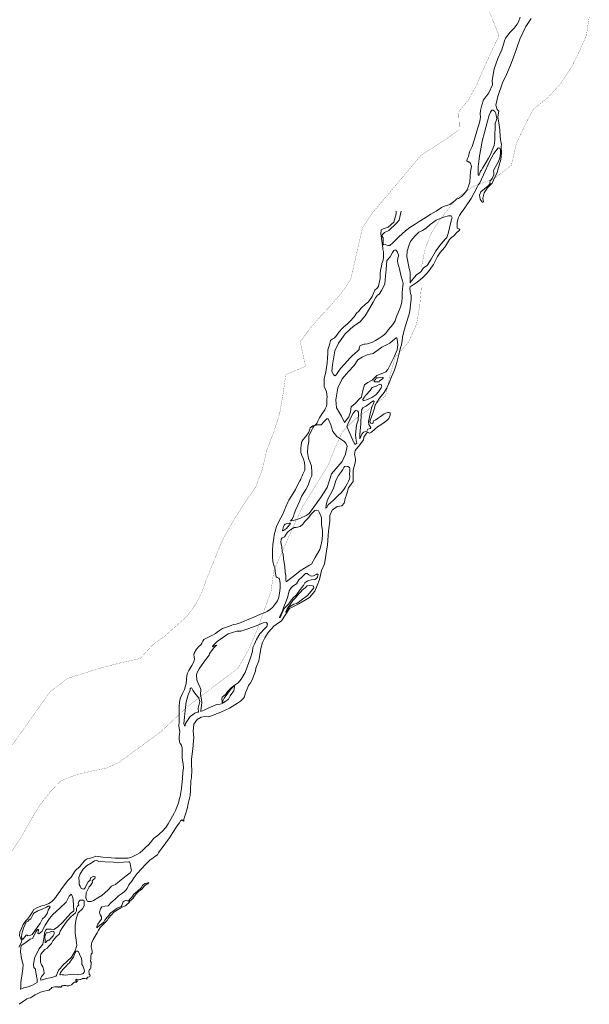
# Model space of a CAD drawing. Header units: metres. Extents: x 347609 to 404409, y 8547781 to 8605413.
# Tile 11 of 39: x 365380 to 366975, y 8552860 to 8555615. Entities that reach past the tile are written whole.
import ezdxf

# ---------------------------------------------------------------- set-up
doc = ezdxf.new("R2010")
doc.units = ezdxf.units.M
doc.layers.add('01. RIO', color=7, linetype='Continuous', lineweight=5, true_color=0x2776bb)
doc.layers.add('PREDIOS INSCRITOS EN LA BASE GRAFICA REGISTRAL (HUAURA) NOMBRE', color=7, linetype='Continuous', true_color=0xfffff0)

# ---------------------------------------------------------------- blocks, each defined once
blk = doc.blocks.new('REIORORI')
at = {"layer": '01. RIO', "color": 152, "lineweight": 15, "true_color": 0x2776bb, "flags": 128}
for points in [[(366448.3, 8555079.5), (366445.7, 8555066.7), (366442.7, 8555054.4), (366434.5, 8555044.4), (366413.4, 8555025.4), (366401.4, 8555019.2), (366395.4, 8555013.4), (366394.8, 8555007.9), (366397.8, 8555004.5), (366397.4, 8554997.7), (366397.8, 8554992.3), (366398.2, 8554986.5), (366399.8, 8554985.1), (366403.8, 8554985.5), (366408.4, 8554983.9), (366412.4, 8554983.1), (366416.4, 8554983.5), (366425.2, 8554990.9), (366441.7, 8555007.5), (366460.5, 8555024.2), (366472.3, 8555033.2), (366487.3, 8555043), (366498.6, 8555050.2), (366515, 8555060.9), (366530.8, 8555070.9), (366546.4, 8555079.1), (366561.2, 8555089), (366566.2, 8555092.3), (366584.2, 8555097.7), (366599.5, 8555109.5), (366602.9, 8555113), (366605.1, 8555114), (366608.5, 8555114.2), (366617, 8555120.2), (366625.5, 8555128.3), (366632.4, 8555139.2), (366637.6, 8555152.4), (366640.3, 8555160.1), (366640.9, 8555176.8), (366642.3, 8555190.4), (366644.8, 8555204), (366642.1, 8555213.6), (366637.9, 8555217.3), (366635.5, 8555217.2), (366632, 8555220.3), (366632.4, 8555224.9), (366636.2, 8555232.6), (366639.8, 8555244.9), (366646.5, 8555259.7), (366652.3, 8555277.5), (366656.5, 8555289.8), (366662.2, 8555309.9), (366666.8, 8555323.7), (366669.6, 8555335.3), (366670.2, 8555343.2), (366669.4, 8555350.9), (366670.2, 8555360.5), (366674.2, 8555375.7), (366678.6, 8555391.1), (366681.9, 8555395.7), (366693.7, 8555410.4), (366703.7, 8555432.6), (366702.4, 8555444.6), (366708.8, 8555477.5), (366718.3, 8555506.8), (366729.6, 8555530.3), (366737.3, 8555555.5), (366739.7, 8555563.3), (366753.3, 8555579.9), (366764.2, 8555591.6), (366773, 8555602.5), (366776.6, 8555609.4), (366781.6, 8555622.1)], [(366678.5, 8555104.5), (366676.5, 8555115.8), (366680.8, 8555130.7), (366689.6, 8555144.5), (366703.1, 8555158), (366710.6, 8555174), (366715.6, 8555184.3), (366720.3, 8555201.6), (366726.9, 8555224.2), (366729.1, 8555241.6), (366727.8, 8555259.2), (366728.9, 8555266.5), (366727.3, 8555273), (366725.7, 8555280.4), (366725.3, 8555286.8), (366724.4, 8555306.7), (366721.2, 8555326.3), (366718.7, 8555343), (366721.6, 8555359.4), (366716.5, 8555363.4), (366713.2, 8555375.7), (366719.1, 8555400.1), (366731.8, 8555438.7), (366742.8, 8555461.8), (366754.4, 8555487.6), (366758.8, 8555500), (366770.9, 8555533.6), (366780, 8555560.6), (366797.1, 8555595.9), (366811.7, 8555618.1)], [(366675.6, 8555103.6), (366668.8, 8555112.6), (366667.3, 8555123.9), (366670.9, 8555133.4), (366681.5, 8555141.6), (366691.9, 8555150.4), (366696.8, 8555156.3), (366695.9, 8555160.1), (366696.8, 8555163.9), (366702.9, 8555170.5), (366707.7, 8555180.9), (366707.4, 8555188.5), (366706.1, 8555191), (366707.9, 8555195.3), (366720.8, 8555218.5), (366724.4, 8555228), (366725.3, 8555233), (366726.2, 8555243.4), (366725.7, 8555248.8), (366724.8, 8555252.4), (366724.1, 8555255.8), (366719.2, 8555256), (366707.9, 8555240.9), (366696.6, 8555220.1), (366678.6, 8555180.9), (366667.8, 8555156.6), (366664.6, 8555153.9), (366660.6, 8555146.3), (366644.2, 8555114.9), (366627.8, 8555090.9), (366619.6, 8555079.3), (366617.7, 8555077.1), (366611.7, 8555067.5), (366608.1, 8555059.8), (366605.1, 8555047.1), (366604.5, 8555035.2), (366605.2, 8555031.9), (366606.8, 8555030.4), (366609.9, 8555029.9), (366612.3, 8555027.5), (366611.8, 8555025.7), (366609.6, 8555024.2), (366604, 8555019.3), (366595.3, 8555009.9), (366589.4, 8555005.5), (366583.8, 8554999.9), (366575.2, 8554985.6), (366570.6, 8554978.9), (366562.8, 8554970.2), (366557.2, 8554963.4), (366549.8, 8554952.3), (366544.4, 8554941.2), (366538.4, 8554930.3), (366531.4, 8554919.4), (366524.5, 8554910.4), (366517, 8554902.4), (366507.6, 8554892.7), (366497.6, 8554884.5), (366489, 8554878.2), (366481.9, 8554872.8), (366473.7, 8554867.2), (366472.8, 8554864.4), (366473.1, 8554854.7), (366474.6, 8554848.6), (366476, 8554844.2), (366476.2, 8554833.1), (366474.6, 8554817.4), (366473.3, 8554806.8), (366471.6, 8554794.5), (366469.4, 8554788), (366463.3, 8554768), (366456.2, 8554746.4), (366452, 8554726.8), (366451.1, 8554717.1), (366449, 8554705), (366446.5, 8554697.5), (366443.1, 8554685.2), (366439.3, 8554670.9), (366435.8, 8554656.1), (366433.1, 8554646), (366428.1, 8554632.3), (366421.1, 8554615.5), (366414.4, 8554599.3), (366406.8, 8554583.4), (366400.2, 8554572.1), (366387.9, 8554555.6), (366379.1, 8554542.7), (366375.7, 8554536.5), (366374.5, 8554531.6), (366372.7, 8554525.3), (366368.9, 8554514.1), (366364.8, 8554503.8), (366361.4, 8554494.7), (366360.6, 8554489.8), (366363.3, 8554486.2), (366368.1, 8554485.1), (366369.3, 8554485.8), (366369.4, 8554486.5), (366369.3, 8554488.6), (366371.1, 8554492.5), (366376.9, 8554495.8), (366384.9, 8554501.3), (366392.9, 8554506.5), (366400.6, 8554512), (366409.7, 8554515.5), (366414.3, 8554516.2), (366417.4, 8554514.7), (366417.1, 8554508.4), (366413.4, 8554499.4), (366408.1, 8554493.5), (366396.8, 8554485.3), (366382.2, 8554476.1), (366365, 8554460.5), (366359.1, 8554457.7), (366354.3, 8554460.5), (366348.9, 8554455.4), (366343.6, 8554446.7), (366342.5, 8554439.4), (366332.3, 8554425.3), (366319.2, 8554409.9), (366317.8, 8554398.3), (366319.2, 8554390.8), (366320.6, 8554383.3), (366319.5, 8554374.9), (366313.9, 8554354.6), (366313.9, 8554337.1), (366313.7, 8554322.6), (366307.8, 8554315.4), (366300.9, 8554304.8), (366296.1, 8554288.1), (366291.4, 8554275.6), (366288.9, 8554262.5), (366281.9, 8554255.2), (366268.6, 8554252.7), (366254.7, 8554243), (366248.8, 8554228), (366248.3, 8554212.2), (366244.7, 8554183.7), (366241.6, 8554145.7), (366237.4, 8554115.7), (366233.3, 8554092.9), (366225.5, 8554073.6), (366219.6, 8554048.6), (366213.2, 8554032.2), (366206.6, 8554016.1), (366191.8, 8553998.7), (366161.8, 8553980.7), (366135.3, 8553967.9), (366113.4, 8553932.9), (366098.2, 8553923), (366091.8, 8553917.8), (366085.3, 8553910.5), (366075.6, 8553900.3), (366066.6, 8553885.5), (366060.4, 8553872.7), (366055.5, 8553855.7), (366052.9, 8553837.4), (366049.3, 8553820.9), (366041.8, 8553800.9), (366040.6, 8553792.5), (366035, 8553777.9), (366032.1, 8553769.8), (366026, 8553759.4), (366021.2, 8553752.3), (366017.7, 8553744.2), (366012.7, 8553731.2), (366008.4, 8553718.1), (365998.3, 8553707.8), (365990.1, 8553702.8), (365967.8, 8553688.2), (365943.8, 8553677.7), (365921.7, 8553669.2), (365909.6, 8553664.4), (365898.3, 8553665.5), (365888.1, 8553663), (365877, 8553656.7), (365867.7, 8553643.5), (365865.7, 8553624.2), (365867.9, 8553606.8), (365867.1, 8553596.6), (365865.2, 8553575.2), (365863, 8553561.1), (365861.6, 8553545.1), (365861.6, 8553529.4), (365861.9, 8553515.9), (365861, 8553493.3), (365859.8, 8553486.2), (365858.2, 8553458.1), (365857.9, 8553444.3), (365853.2, 8553425.7), (365848.9, 8553406.9), (365844.2, 8553392.4), (365839.8, 8553377.9), (365839.4, 8553373), (365838.6, 8553372.1), (365837, 8553374), (365834.8, 8553376.4), (365830.1, 8553373.8), (365827.7, 8553368), (365821.2, 8553359.2), (365809.1, 8553340.5), (365799.8, 8553325.7), (365789.3, 8553311.8), (365781.5, 8553301.3), (365771.5, 8553288.4), (365768.7, 8553283.4), (365766, 8553278.1), (365758.9, 8553274), (365754.3, 8553269.7), (365744.3, 8553263.8), (365733.7, 8553252.2), (365721.3, 8553239.5), (365708.9, 8553226.2), (365701.2, 8553214.8), (365694.1, 8553204.2), (365686.2, 8553194), (365680.8, 8553184), (365677.2, 8553179.5), (365674.5, 8553176.4), (365667.9, 8553171.1), (365657.4, 8553163.3), (365647.8, 8553154.2), (365636.2, 8553144.6), (365627.9, 8553135.9), (365619, 8553134.3), (365610.5, 8553132.6), (365606.1, 8553127.4), (365604, 8553117.8), (365605.9, 8553110.4), (365609.7, 8553104.5), (365609, 8553098), (365605.4, 8553093.2), (365599.5, 8553084.2), (365596.1, 8553077.5), (365596.1, 8553073.9), (365598.6, 8553075.6), (365603.8, 8553080.1), (365610.4, 8553085.1), (365615.7, 8553089.9), (365618.5, 8553095.9), (365625, 8553104), (365629.5, 8553108.4), (365632.8, 8553113), (365636.2, 8553116.6), (365642.1, 8553120.7), (365646.2, 8553123), (365650.2, 8553126.8), (365653.6, 8553128.8), (365659.8, 8553131.6), (365664.8, 8553133.8), (365666.2, 8553136.9), (365668.6, 8553142.3), (365670, 8553146.7), (365673, 8553148.9), (365676.2, 8553150.4), (365679.8, 8553151.1), (365680.9, 8553149.2), (365683.6, 8553148.7), (365686.6, 8553151.3), (365688.6, 8553154.2), (365690.9, 8553156.5), (365694.1, 8553159.6), (365696.4, 8553162.5), (365700.3, 8553167.8), (365704.7, 8553171.8), (365710.3, 8553176.3), (365713.6, 8553180.6), (365717.4, 8553183.3), (365720.5, 8553186.3), (365724.1, 8553192.6), (365730.7, 8553198.3), (365736.2, 8553199.2), (365742, 8553200.6), (365739.6, 8553197.3), (365737.2, 8553196.9), (365733.1, 8553194.2), (365729.6, 8553191.3), (365722.2, 8553182.5), (365718.8, 8553179.2), (365712.5, 8553175.8), (365706.9, 8553169.9), (365700.6, 8553162.1), (365698, 8553156.6), (365693.3, 8553152.5), (365689.1, 8553148.2), (365686.3, 8553143.8), (365680.7, 8553139.4), (365676.8, 8553135.6), (365673.7, 8553134.7), (365669.2, 8553132.4), (365663.6, 8553129.8), (365654.6, 8553124.3), (365644.3, 8553118), (365637.3, 8553110.4), (365629.2, 8553101.1), (365624.9, 8553094.6), (365618.4, 8553087.8), (365614.8, 8553084.2), (365605.7, 8553075), (365600.3, 8553065.4), (365596.8, 8553059.6), (365591.4, 8553050.9), (365585.8, 8553041.6), (365582.2, 8553033.1), (365581.1, 8553029.2), (365580.6, 8553020.4), (365581.9, 8553013.8), (365583.2, 8553008.6), (365582.8, 8553002.9), (365580.2, 8553000), (365579.6, 8552994.9), (365579.1, 8552987.5), (365578.9, 8552981.2), (365580, 8552977.8), (365580.3, 8552973.6), (365579.9, 8552967.2), (365579.1, 8552961.4), (365578.7, 8552959.7), (365576.4, 8552958), (365575.1, 8552955.9), (365574, 8552952), (365574.4, 8552947.8), (365575.1, 8552944.8), (365577, 8552942.3), (365577.5, 8552939.9), (365576.9, 8552938.2), (365574.8, 8552937), (365570.7, 8552935.6), (365568.4, 8552933.1), (365568.8, 8552931.6), (365568, 8552931), (365566.3, 8552931.2), (365562.7, 8552931.8), (365560.1, 8552931.8), (365557.8, 8552932.2), (365555.6, 8552932.1), (365555.4, 8552931.4), (365553.1, 8552930.4), (365551.4, 8552929.8), (365548.7, 8552929.4), (365545.1, 8552928.6), (365543.7, 8552928.5), (365541.6, 8552928.4), (365540.9, 8552929.4), (365539.9, 8552929.9), (365538.8, 8552930.2), (365538.2, 8552929.4), (365537.6, 8552928.4), (365537.8, 8552927.6), (365537.7, 8552926.8), (365537.5, 8552925.9), (365538.3, 8552925.1), (365539, 8552925.3), (365540, 8552925.9), (365540.8, 8552926.1), (365541.1, 8552925.8), (365541.3, 8552924.9), (365541.2, 8552923.6), (365539.9, 8552923), (365538.5, 8552922.5), (365538.2, 8552921.5), (365536.3, 8552921.7), (365533.5, 8552921.6), (365531.1, 8552919.9), (365528.1, 8552917.2), (365525.2, 8552914.8), (365521.1, 8552912.2), (365517.5, 8552911.8), (365514.8, 8552911.8), (365512.7, 8552912), (365509.6, 8552912.3), (365506.5, 8552912.6), (365503.5, 8552912.5), (365501.8, 8552912), (365499.6, 8552912.2), (365498.1, 8552911.6), (365498, 8552910.3), (365496.5, 8552908.3), (365494.8, 8552907.8), (365494, 8552909.1), (365491.4, 8552908.9), (365490.7, 8552907.8), (365487.8, 8552907.8), (365487.2, 8552908.9), (365485.4, 8552909.2), (365483.3, 8552909.2), (365482.8, 8552908.5), (365478.4, 8552908.5), (365474.8, 8552907.8), (365470.4, 8552906.9), (365468.1, 8552904.7), (365466, 8552902.1), (365464.1, 8552900.2), (365462.6, 8552899.6), (365461.1, 8552899.8), (365457.1, 8552899), (365448.6, 8552897), (365438.8, 8552893.8), (365423.3, 8552886.3), (365413.1, 8552880.2), (365410.6, 8552877.9), (365405, 8552876.9), (365400.5, 8552875.4), (365396.3, 8552872.8), (365390.6, 8552868.7), (365379.2, 8552860)], [(366434.4, 8555079.5), (366434.2, 8555072.2), (366427.2, 8555048.4), (366411.3, 8555034.9), (366397.6, 8555029.4), (366392, 8555027.2), (366390.8, 8555016.1), (366392.2, 8555009.6), (366395.7, 8554983.1), (366396.8, 8554975.1), (366396.8, 8554970.6), (366398.3, 8554967.4), (366398.6, 8554961.4), (366398.3, 8554950.3), (366397.8, 8554942.2), (366394.2, 8554933.2), (366392.9, 8554924.4), (366390.2, 8554914.5), (366389.4, 8554903.7), (366389, 8554890.4), (366385.4, 8554874.3), (366384.9, 8554869.5), (366381.2, 8554863.9), (366374.2, 8554857.7), (366366.7, 8554840.8), (366356.5, 8554825.5), (366348.1, 8554818.9), (366336.4, 8554807.9), (366329.3, 8554799.7), (366323.4, 8554793.9), (366316.9, 8554783.7), (366304.3, 8554770.9), (366297.6, 8554763.7), (366287.5, 8554756), (366284.1, 8554751.6), (366274, 8554740.7), (366270, 8554735), (366265.3, 8554728.3), (366260.4, 8554723.5), (366254.8, 8554721.2), (366250.3, 8554717.6), (366248, 8554709.6), (366247.4, 8554704.8), (366243.3, 8554691.6), (366242.6, 8554680.8), (366241.6, 8554669), (366240.9, 8554654), (366239.2, 8554642.1), (366237, 8554629.7), (366235.6, 8554620.9), (366232.8, 8554611), (366232.4, 8554604.7), (366232.7, 8554601.3), (366232.7, 8554588.6), (366236.2, 8554580.6), (366239.4, 8554573.7), (366240.6, 8554560), (366240.4, 8554552.5), (366240.2, 8554546.6), (366239.9, 8554540.1), (366239.3, 8554534), (366236.5, 8554528), (366234.3, 8554523.8), (366230.7, 8554517.7), (366227, 8554513), (366219.1, 8554500.5), (366214.8, 8554491.7), (366212, 8554485.2), (366207.4, 8554480.9), (366200.8, 8554478.9), (366193.7, 8554473.4), (366192.4, 8554469.3), (366189.8, 8554461.3), (366184.4, 8554452.5), (366179.4, 8554447.1), (366174.1, 8554440.8), (366169.7, 8554434.9), (366167.8, 8554424.8), (366167.5, 8554415), (366167.6, 8554404.2), (366170, 8554395.6), (366174.8, 8554385), (366177.8, 8554375.8), (366178.8, 8554365.5), (366178.2, 8554354.4), (366173.1, 8554343.2), (366170.6, 8554338.3), (366168.5, 8554333.4), (366167.2, 8554329.8), (366164.2, 8554324.7), (366157.6, 8554312.1), (366152.1, 8554300.2), (366145.2, 8554288.4), (366134.1, 8554270.2), (366131.6, 8554267), (366125.1, 8554252), (366115.6, 8554229.9), (366106.3, 8554213), (366099.1, 8554196.9), (366093, 8554173.6), (366091.3, 8554163.9), (366089.1, 8554146.7), (366088.3, 8554129.5), (366088.3, 8554114), (366089, 8554098), (366091.8, 8554088.9), (366094.8, 8554081.6), (366096.8, 8554065.3), (366098.1, 8554056.2), (366101.1, 8554053.9), (366105.6, 8554052.8), (366107.4, 8554049.9), (366109.7, 8554037.6), (366109, 8554024.7), (366107.6, 8554010.3), (366105.7, 8553999.5), (366101.6, 8553989.4), (366094.8, 8553978.7), (366088.8, 8553971), (366082.8, 8553965.3), (366073, 8553958.7), (366063, 8553954.7), (366054.4, 8553951.2), (366044.3, 8553947.1), (366034.2, 8553942), (366017, 8553935.4), (365999.9, 8553928.2), (365986, 8553923.8), (365979.2, 8553922.8), (365974.1, 8553921), (365967.7, 8553918.5), (365958.8, 8553914.9), (365948.5, 8553911.4), (365936.6, 8553904.3), (365928.6, 8553897.8), (365917.9, 8553891.9), (365907.1, 8553886.4), (365896.1, 8553880.6), (365892.6, 8553875.9), (365890.4, 8553870.4), (365887.3, 8553865.7), (365881.6, 8553861), (365875.6, 8553854.1), (365868.7, 8553842.8), (365867.4, 8553837.4), (365868.9, 8553832.6), (365869.4, 8553825.6), (365867.4, 8553818.6), (365862.4, 8553808.2), (365853.5, 8553793.8), (365850, 8553786.6), (365848.1, 8553780.2), (365847.5, 8553768.4), (365846, 8553756.3), (365844.7, 8553751.2), (365841.3, 8553741.1), (365836.1, 8553729.8), (365830.1, 8553717.7), (365828.7, 8553711.4), (365827.6, 8553704.2), (365827.1, 8553695.4), (365826.7, 8553686.4), (365826.5, 8553669), (365826.4, 8553658.8), (365826.4, 8553651.5), (365826.1, 8553638.5), (365827.3, 8553628), (365828.3, 8553623.1), (365827.9, 8553615.6), (365826.4, 8553608.9), (365827, 8553602.9), (365827.6, 8553594.4), (365829.9, 8553590), (365833.6, 8553585.3), (365835.6, 8553577.3), (365835.3, 8553561.2), (365835.3, 8553550.8), (365836.4, 8553541.9), (365838, 8553533.1), (365838.7, 8553521.9), (365837.3, 8553509), (365835.9, 8553492.8), (365834.9, 8553482.8), (365833.9, 8553473.9), (365833.7, 8553463.9), (365831.4, 8553452.4), (365829.6, 8553441.2), (365827, 8553432.7), (365826, 8553427), (365823.9, 8553420.5), (365820.3, 8553411.9), (365816.5, 8553402.3), (365812.3, 8553394.6), (365808.1, 8553386.7), (365803.8, 8553378.1), (365795.5, 8553365.3), (365789, 8553354.4), (365780.4, 8553344.9), (365772, 8553336.6), (365763.7, 8553329.8), (365756.3, 8553325), (365750.2, 8553317.7), (365741.8, 8553307.5), (365732.3, 8553299.1), (365725.1, 8553291), (365716.3, 8553284.3), (365706.3, 8553278.3), (365693.1, 8553271.8), (365683.8, 8553268.8), (365674, 8553269), (365658.5, 8553268.5), (365646.9, 8553269), (365626.2, 8553270.9), (365613.5, 8553272), (365593.3, 8553274.6), (365584.7, 8553271.1), (365575, 8553268.1), (365568.8, 8553267), (365563.7, 8553263.6), (365561, 8553260.4), (365548.3, 8553245.9), (365535.8, 8553233.2), (365524, 8553216.2), (365513.8, 8553205.2), (365503.6, 8553191.4), (365497.5, 8553183.3), (365490.8, 8553172.8), (365484.6, 8553164.7), (365481.2, 8553160), (365475.8, 8553153.2), (365469, 8553146.6), (365461.5, 8553141.8), (365450.5, 8553137.1), (365442.6, 8553135.1), (365429.9, 8553130.9), (365420.4, 8553125.4), (365416.1, 8553119.1), (365413.6, 8553113.7), (365407.9, 8553105.5), (365402.5, 8553098.7), (365397.7, 8553093.6), (365390.2, 8553083.8), (365385.2, 8553072.1), (365381.2, 8553062.1), (365380.1, 8553052.6), (365382.8, 8553045.5), (365386.3, 8553038.4), (365385.5, 8553034.4), (365382.2, 8553028.5), (365378.1, 8553020)]]:
    blk.add_lwpolyline(points, dxfattribs=at)
for points in [[(366664.9, 8555180), (366663.9, 8555180.9), (366663.2, 8555186.7), (366664, 8555203.3), (366666.2, 8555225.7), (366667.4, 8555234), (366671.2, 8555253.7), (366675.3, 8555274.8), (366681.2, 8555298.9), (366689.3, 8555330.8), (366694.1, 8555348), (366698.5, 8555356.5), (366702, 8555361.5), (366705.2, 8555361.8), (366710, 8555358), (366713.5, 8555352.8), (366714.4, 8555347.1), (366715.5, 8555338.9), (366713.6, 8555331.9), (366711.6, 8555325.3), (366710.8, 8555311.9), (366710.3, 8555294.1), (366710.6, 8555278), (366708, 8555262.7), (366702.6, 8555249.8), (366699.3, 8555239.2), (366692.6, 8555227.8), (366685.8, 8555216.7), (366680, 8555206.6), (366675.4, 8555199.5), (366672.6, 8555193.9), (366670.6, 8555190.7), (366669.3, 8555187.9), (366668, 8555185.6), (366667.5, 8555183.3), (366666.7, 8555181.4), (366666.1, 8555180.2), (366665.5, 8555179.8)], [(366580.4, 8555066.1), (366566.2, 8555062.2), (366546.4, 8555053.7), (366528.9, 8555041.8), (366518.4, 8555031.5), (366508, 8555025.3), (366497.2, 8555020), (366488, 8555011.5), (366479.8, 8555001.6), (366474.2, 8554994.7), (366470.7, 8554984.6), (366465.2, 8554966.9), (366463.9, 8554951.9), (366469.5, 8554923.9), (366473.2, 8554907.7), (366473.2, 8554886.9), (366473.4, 8554878.6), (366476.5, 8554883.4), (366491.5, 8554900.7), (366503, 8554909.7), (366510.3, 8554921.1), (366520.7, 8554927), (366532.1, 8554944.5), (366545.1, 8554968.2), (366560, 8554987.5), (366572.1, 8555001.4), (366575.6, 8555005.3), (366579.5, 8555016.4), (366583.4, 8555033), (366588.1, 8555052.3), (366590.5, 8555060.5), (366588.3, 8555065.8), (366584.4, 8555066.6), (366581.9, 8555066.4)], [(366263, 8554618.3), (366258.3, 8554621.5), (366254.5, 8554631.8), (366255.5, 8554649.2), (366262.6, 8554688.7), (366272.5, 8554709.7), (366291.4, 8554735.6), (366315, 8554757.1), (366333.2, 8554769.5), (366341.2, 8554778.8), (366347.6, 8554786.8), (366359.2, 8554807), (366370.1, 8554824.9), (366376.7, 8554836.4), (366381.5, 8554844), (366386.6, 8554847), (366393.3, 8554857), (366402.1, 8554875.2), (366403.3, 8554887.6), (366405.7, 8554915.7), (366408.3, 8554940.9), (366417.7, 8554951.4), (366424.2, 8554963.4), (366427.3, 8554968.9), (366429.6, 8554970.3), (366431.1, 8554970.6), (366433.2, 8554970), (366436.7, 8554966.5), (366438.9, 8554960.6), (366440.2, 8554957.2), (366440.3, 8554953.7), (366439, 8554947.4), (366438.3, 8554939.7), (366438.5, 8554934), (366440.2, 8554927.6), (366443.4, 8554917.4), (366447.6, 8554900.4), (366452.3, 8554884.6), (366453.8, 8554877), (366453.2, 8554870.4), (366451.7, 8554861.3), (366451.2, 8554850.2), (366450.8, 8554837), (366450, 8554825.9), (366448.4, 8554817.5), (366445.6, 8554808.8), (366439.2, 8554793.2), (366435.2, 8554784.3), (366431.4, 8554772.5), (366424.7, 8554762.5), (366413, 8554747.7), (366406.4, 8554739), (366401.3, 8554734.3), (366393.7, 8554728.6), (366388, 8554724.9), (366380.8, 8554719.8), (366376.2, 8554717.1), (366367.5, 8554713.1), (366359.4, 8554709.7), (366353.8, 8554707.9), (366347.4, 8554707), (366344.5, 8554707.1), (366340.8, 8554706.6), (366336.9, 8554704.6), (366333.7, 8554703), (366332, 8554701.4), (366331.4, 8554698.8), (366331, 8554696), (366330.8, 8554692.2), (366330, 8554691.1), (366325.9, 8554687.3), (366319.7, 8554682.1), (366311.1, 8554674.8), (366305.8, 8554669.1), (366289.1, 8554650.8), (366278.6, 8554639.4), (366271.5, 8554629.9), (366268.7, 8554625.4), (366264.2, 8554619.7), (366263.6, 8554618.8)], [(366289.9, 8554488.1), (366301.2, 8554504), (366305.9, 8554518.2), (366308.4, 8554532.2), (366319.4, 8554540.6), (366330.2, 8554553.6), (366337.4, 8554559.2), (366337.6, 8554564.8), (366340.4, 8554577.4), (366345.7, 8554593.2), (366355.1, 8554600), (366366.5, 8554606.5), (366380, 8554619.3), (366391.7, 8554624.2), (366405.4, 8554630.1), (366410.8, 8554635.9), (366419.4, 8554653.3), (366429.4, 8554673.3), (366437.1, 8554691.1), (366439, 8554705.5), (366436.7, 8554721.1), (366436.1, 8554724.4), (366434.3, 8554724.4), (366431.9, 8554723), (366430.7, 8554721.9), (366416.7, 8554710.1), (366393.9, 8554698.3), (366369.4, 8554680.8), (366353.2, 8554676.8), (366338.8, 8554671.1), (366326.5, 8554663.2), (366316.9, 8554647.5), (366300.3, 8554630.4), (366283.2, 8554609.9), (366270.9, 8554584.9), (366265.2, 8554551.7), (366267, 8554528.5), (366281, 8554505.7)], [(366372.4, 8554605.1), (366376.2, 8554608.5), (366378, 8554611.5), (366379.5, 8554612.6), (366384, 8554613.2), (366389.7, 8554613.7), (366395, 8554614.3), (366397.4, 8554613.9), (366397.6, 8554612.2), (366395.1, 8554609.3), (366387.7, 8554604.2), (366386.4, 8554601.7), (366382.2, 8554601.3), (366377.7, 8554601.4), (366374.2, 8554602.1), (366372, 8554604.1)], [(366345.9, 8554559.3), (366342.5, 8554555.3), (366341.2, 8554552.7), (366341.2, 8554550.7), (366343, 8554549.5), (366344.8, 8554549.2), (366351.4, 8554551.7), (366365.9, 8554557.4), (366377.3, 8554565.3), (366385.1, 8554574), (366392.6, 8554584.5), (366393.7, 8554589), (366392.3, 8554593.9), (366388.4, 8554595.6), (366378, 8554589.8), (366367.4, 8554586), (366361, 8554577.3), (366350, 8554565.5), (366348.5, 8554564.4), (366347.3, 8554561.3), (366346.4, 8554560)], [(366332.1, 8554442.3), (366337.6, 8554455.1), (366342.6, 8554460.8), (366351.9, 8554463.6), (366355.2, 8554469.1), (366360.9, 8554470.7), (366363.1, 8554473.7), (366357.7, 8554482.2), (366356.3, 8554490.5), (366361.5, 8554511.9), (366365.6, 8554531.3), (366370.8, 8554540.7), (366372.1, 8554546.5), (366370.4, 8554548.5), (366363.3, 8554543.4), (366356.7, 8554538.5), (366348.9, 8554533.3), (366340.4, 8554529.2), (366338.3, 8554524), (366336.1, 8554511.2), (366334.8, 8554484.3), (366333, 8554464.6), (366332.8, 8554454)], [(366324.4, 8554429.8), (366321.8, 8554437.6), (366321.6, 8554445), (366319.9, 8554453.1), (366322.7, 8554480.9), (366327.3, 8554494), (366329, 8554512.4), (366328.5, 8554516.9), (366325.7, 8554520.4), (366320.6, 8554521.3), (366313.6, 8554514), (366307.3, 8554501.9), (366298.7, 8554483.5), (366295.9, 8554476.3), (366312.5, 8554438.7), (366318.2, 8554426)], [(366138.6, 8554213.1), (366141.9, 8554216.4), (366146.6, 8554224.7), (366149, 8554232.1), (366153.1, 8554244.8), (366163.9, 8554266.8), (366169.5, 8554280.4), (366181.5, 8554300), (366187.6, 8554312.2), (366193.8, 8554328.9), (366198.5, 8554339), (366198.5, 8554348.4), (366197.4, 8554366), (366193, 8554376), (366188.4, 8554386.9), (366186, 8554404.1), (366186.8, 8554420.5), (366189.6, 8554434.6), (366189.4, 8554445.5), (366189.8, 8554450.9), (366193.2, 8554457), (366198, 8554467.6), (366200.6, 8554472.6), (366204, 8554477.3), (366212.3, 8554481.2), (366224.6, 8554481.2), (366232.8, 8554490.3), (366240.1, 8554498.4), (366243.3, 8554499.1), (366246.7, 8554492.9), (366251.3, 8554481.4), (366256.5, 8554463.1), (366267.7, 8554449.1), (366287.7, 8554435.6), (366293.4, 8554429.9), (366297, 8554421.3), (366292.3, 8554399.3), (366283.2, 8554378.8), (366253.4, 8554343.9), (366240.9, 8554306.2), (366222.2, 8554277.5), (366203.1, 8554250.3), (366190.5, 8554233.1), (366183.8, 8554228.2), (366164.7, 8554218.9), (366146.7, 8554213.8), (366141.5, 8554212.9)], [(366237.6, 8554247.9), (366238.1, 8554257.6), (366241.9, 8554271.7), (366258, 8554301.7), (366261.7, 8554312.2), (366265.6, 8554325.6), (366272.9, 8554339.2), (366280.9, 8554350.4), (366284.9, 8554356.8), (366287.4, 8554361.6), (366289.6, 8554365.1), (366292.8, 8554365.8), (366298.6, 8554364.6), (366303.1, 8554362.2), (366304.6, 8554358.5), (366304.4, 8554351.4), (366303.6, 8554344), (366304.5, 8554335.9), (366303.5, 8554330.5), (366301.1, 8554323.3), (366296.6, 8554316), (366292.6, 8554307.5), (366289.3, 8554303.3), (366285.1, 8554296.9), (366279.4, 8554290.6), (366273.9, 8554285.2), (366270.3, 8554281.6), (366263, 8554275.2), (366258.2, 8554270), (366251.1, 8554263.9), (366244.2, 8554257.3), (366238.8, 8554249.2)], [(366126.7, 8554041.9), (366134.8, 8554048.9), (366145.7, 8554057.2), (366165.1, 8554072.7), (366177.7, 8554080.1), (366191.2, 8554088.4), (366197.1, 8554091.7), (366207.4, 8554110.5), (366213.7, 8554121.4), (366220.1, 8554132.1), (366224.3, 8554146.3), (366226.6, 8554160.2), (366228, 8554174.1), (366227.9, 8554185.6), (366225.3, 8554201.2), (366224.7, 8554213.2), (366225.5, 8554222.2), (366220.8, 8554233.2), (366217.2, 8554240.9), (366211.8, 8554242.5), (366206.9, 8554241.4), (366197.2, 8554232.3), (366187.7, 8554220.6), (366178.7, 8554210.9), (366172.7, 8554203.2), (366165.5, 8554196.9), (366153.8, 8554194.1), (366148.8, 8554194.1), (366139.3, 8554188.2), (366130, 8554181.5), (366126, 8554175.4), (366121.4, 8554168.4), (366115.1, 8554165.4), (366112.3, 8554161.4), (366111.7, 8554152.2), (366114.1, 8554139.7), (366114.9, 8554127.3), (366118, 8554119.4), (366118.6, 8554107.8), (366122.5, 8554084.2), (366123.8, 8554070.3), (366124.9, 8554058.2), (366125.2, 8554047.4)], [(366116.3, 8554186), (366116.8, 8554189.9), (366118.5, 8554196.7), (366120.9, 8554200.2), (366123.8, 8554203.3), (366128.8, 8554205.2), (366134.3, 8554206.3), (366137.8, 8554206.6), (366138.4, 8554206), (366135.4, 8554201.6), (366130.6, 8554196.2), (366127.2, 8554191.7), (366121.4, 8554187.4), (366118.9, 8554185.5), (366116.8, 8554184.5)], [(366210.3, 8554062.5), (366203.2, 8554058.9), (366196.4, 8554057.9), (366189.3, 8554061.7), (366185.3, 8554065.2), (366180.8, 8554065.7), (366176.7, 8554061.7), (366170.2, 8554054.9), (366161.6, 8554047.3), (366154.8, 8554036.5), (366145.2, 8554029.9), (366140.4, 8554025.2), (366134.9, 8554016.8), (366132.4, 8554008.3), (366130.3, 8553998.4), (366126.6, 8553988.4), (366119.5, 8553971.7), (366115.4, 8553957.8), (366108.6, 8553946.5), (366107.6, 8553941.7), (366110.1, 8553944.2), (366114.4, 8553953.8), (366121.7, 8553968.7), (366131.1, 8553977.5), (366135.6, 8553983.5), (366137.9, 8553987.8), (366145.7, 8553997.4), (366153.5, 8554004.2), (366160.1, 8554012.3), (366165.1, 8554020.6), (366175.2, 8554032.2), (366178.5, 8554039.7), (366186.8, 8554044.5), (366196.6, 8554047.8), (366206.5, 8554048.6), (366210.8, 8554051.3), (366214, 8554055.6), (366214.9, 8554059.4), (366215.4, 8554062.1), (366214.3, 8554063.6), (366212.6, 8554063.7), (366211.5, 8554063.3)], [(366125.4, 8553958.6), (366128.9, 8553966.6), (366137.2, 8553979), (366145, 8553989.9), (366152.5, 8553997.5), (366161.1, 8554007.2), (366166.7, 8554013.6), (366171.5, 8554019.4), (366179, 8554025.2), (366185.1, 8554030.7), (366192.9, 8554031.5), (366200.4, 8554031.1), (366203.1, 8554029.6), (366203.4, 8554025.6), (366196.4, 8554016.2), (366186.2, 8554003.6), (366168.5, 8553991), (366156.4, 8553981.7), (366147.4, 8553979.2), (366138.5, 8553973.9), (366133.5, 8553970.1), (366129.7, 8553965.3), (366127.7, 8553959.8), (366125.3, 8553956.7), (366125.1, 8553957.5)], [(365948.2, 8553701.7), (365947.4, 8553703.6), (365947.2, 8553707.8), (365947.3, 8553710.4), (365947, 8553711.6), (365946.5, 8553712.3), (365946.2, 8553715), (365947.3, 8553719), (365951.7, 8553722.7), (365957.2, 8553727.8), (365962.9, 8553736.2), (365971.9, 8553745.5), (365983.5, 8553754.2), (365992, 8553759.6), (365999.9, 8553770.2), (366011.7, 8553788.8), (366018, 8553806.2), (366025.3, 8553826.3), (366031.7, 8553847.3), (366033.1, 8553858.4), (366037.2, 8553867.8), (366043.6, 8553881.1), (366052.5, 8553897), (366066.2, 8553911.1), (366072.1, 8553916.8), (366074.1, 8553923.7), (366071, 8553928), (366062.3, 8553927.5), (366042.4, 8553919.1), (366019.2, 8553910.7), (365998.9, 8553904.1), (365987.7, 8553903.8), (365964, 8553896.3), (365933.2, 8553875.1), (365920.7, 8553862.6), (365920.4, 8553860.3), (365927.3, 8553864.4), (365932.3, 8553865.1), (365929.8, 8553862.6), (365923.9, 8553857.8), (365912, 8553841.2), (365911, 8553837), (365897.3, 8553820.3), (365882.7, 8553798.5), (365877.5, 8553788.2), (365875.7, 8553781.8), (365876.1, 8553767.9), (365880.2, 8553757.6), (365883.6, 8553751), (365887.5, 8553741.2), (365886.8, 8553727.3), (365888.4, 8553717.3), (365890, 8553704.6), (365888.7, 8553688.9), (365887.8, 8553682.1), (365887.1, 8553680.4), (365887, 8553679.6), (365887.1, 8553679.4), (365887.5, 8553679.4), (365896.6, 8553682.8), (365909.7, 8553689.2), (365921.4, 8553693.8), (365931.5, 8553698.7), (365941.9, 8553700)], [(365841.6, 8553640.1), (365839.8, 8553645.8), (365841.4, 8553663.8), (365843.6, 8553682.1), (365846.2, 8553706.5), (365851.9, 8553725.9), (365857.2, 8553739.4), (365857.9, 8553743.6), (365859.9, 8553745.3), (365862.3, 8553744.7), (365864.7, 8553738.7), (365870.9, 8553731), (365881.5, 8553716.9), (365884.3, 8553707.7), (365880.1, 8553689), (365880.8, 8553677.7), (365877.5, 8553677.7), (365870.2, 8553674.7), (365857.7, 8553665.4), (365848, 8553651.6), (365844.9, 8553645.4), (365843.6, 8553640.1), (365842.3, 8553639.6), (365842, 8553639.6)], [(365950.8, 8553703.5), (365954.5, 8553706), (365965, 8553714.2), (365969.8, 8553723.2), (365974.5, 8553729.3), (365979.4, 8553737.5), (365981.5, 8553748.2), (365981.5, 8553750.2), (365979, 8553748.8), (365970.4, 8553740.9), (365963.4, 8553730.4), (365952.8, 8553716.8), (365949.2, 8553709.2), (365949.3, 8553704.1)], [(365546, 8553214.8), (365549.3, 8553225.4), (365557.6, 8553238.3), (365567.3, 8553247.5), (365583.3, 8553257.1), (365589.7, 8553261.1), (365596.2, 8553262.2), (365602.3, 8553259.9), (365619.4, 8553258.6), (365642.6, 8553257.6), (365653.2, 8553256.2), (365670.5, 8553257.3), (365685.9, 8553258.6), (365688, 8553258.3), (365689.7, 8553253.7), (365691.7, 8553242.7), (365693.1, 8553234.3), (365689.3, 8553228.1), (365678, 8553219.8), (365655.3, 8553201.2), (365648.3, 8553195.7), (365637.8, 8553190.8), (365627.9, 8553180.1), (365610.4, 8553164.1), (365599.5, 8553158.1), (365586.8, 8553150.2), (365580.5, 8553147.6), (365573.4, 8553147.9), (365569.3, 8553148.8), (365565.3, 8553158.4), (365566.2, 8553172.2), (365574.5, 8553188.5), (365578.3, 8553192), (365583.7, 8553200.4), (365583.3, 8553205.3), (365587.4, 8553209.7), (365591, 8553212.5), (365591.2, 8553216.8), (365588.2, 8553218.7), (365584.2, 8553216.8), (365578.9, 8553213.5), (365577.7, 8553207.7), (365572.4, 8553203), (365566.8, 8553192), (365564, 8553185.8), (365560, 8553182.4), (365552.7, 8553184.4), (365549.8, 8553190.3), (365546.7, 8553195.7), (365546.9, 8553205.8), (365546.1, 8553212.4)], [(365383.6, 8552902.1), (365391.6, 8552905.8), (365404.3, 8552908.8), (365416.3, 8552913.4), (365429.3, 8552921.1), (365429.6, 8552929.7), (365426, 8552949.1), (365424.6, 8552958.4), (365419.6, 8552963.4), (365418.6, 8552971.4), (365421.6, 8552989), (365434.3, 8553014.3), (365438, 8553019.3), (365444.9, 8553028.3), (365448.6, 8553048.6), (365449.9, 8553059.6), (365452.9, 8553066.3), (365455.6, 8553070.6), (365468.3, 8553070.3), (365475.6, 8553069.6), (365486.6, 8553075.9), (365500, 8553088.6), (365514, 8553104.6), (365524.6, 8553115.9), (365531.6, 8553121.6), (365531.3, 8553135.9), (365530.3, 8553153), (365527.9, 8553162), (365524.3, 8553168), (365519.3, 8553162.3), (365510.6, 8553145.7), (365493, 8553129.4), (365473.3, 8553111.4), (365464, 8553100.4), (365451.3, 8553081.4), (365442.2, 8553064), (365434.3, 8553057.3), (365431.3, 8553058), (365432.3, 8553062.7), (365432.6, 8553066.3), (365432.6, 8553069.6), (365430.3, 8553069.3), (365425.6, 8553062.7), (365420.6, 8553053), (365415.9, 8553044), (365409.3, 8553042), (365394.6, 8553031.4), (365384.9, 8553024.4), (365383.6, 8553018), (365382.3, 8553007), (365385.3, 8552988.3), (365389.9, 8552970.4), (365389.3, 8552959.7), (365386.9, 8552946), (365383.3, 8552920.7), (365383.3, 8552907.1), (365382.6, 8552902.9), (365383.1, 8552902.4)], [(365387.9, 8553041.5), (365386.4, 8553044.1), (365385.3, 8553048.7), (365386.3, 8553056.5), (365388.4, 8553063.8), (365391, 8553073.3), (365394.9, 8553081.5), (365397.7, 8553088.2), (365398.7, 8553090.3), (365404, 8553093), (365407.1, 8553096.2), (365411.6, 8553099.4), (365415.9, 8553108.2), (365420, 8553114.9), (365430.9, 8553121.7), (365443.4, 8553126.3), (365455.2, 8553131.4), (365460, 8553134.7), (365464.4, 8553135), (365465.9, 8553132.7), (365459.9, 8553123), (365457.5, 8553113.7), (365451.2, 8553105.2), (365444.2, 8553098.9), (365437.4, 8553086.4), (365431, 8553077.6), (365423.2, 8553065.8), (365415.2, 8553055.8), (365408.7, 8553052.3), (365403.5, 8553051.5), (365401.1, 8553053.8), (365398.2, 8553053.8), (365394.7, 8553048.8), (365391, 8553044.2), (365389.5, 8553042.3)], [(365481.8, 8552939.2), (365478.6, 8552937.5), (365470.4, 8552934.9), (365455.1, 8552931.8), (365450, 8552930.7), (365440.7, 8552927.5), (365439.6, 8552927.7), (365439, 8552932.6), (365442.8, 8552938.7), (365448.5, 8552945.9), (365448.1, 8552955.7), (365445.6, 8552965), (365441.6, 8552970.1), (365439, 8552977.7), (365439, 8552992.8), (365439.4, 8553000), (365450.7, 8553013.7), (365457.4, 8553016.9), (365461.9, 8553022.4), (365469.3, 8553029.9), (365473.4, 8553038), (365482.5, 8553049.2), (365490.5, 8553056.4), (365494.1, 8553065.1), (365501.6, 8553077.8), (365513.6, 8553093.7), (365524.4, 8553105.6), (365529.5, 8553109.2), (365536.7, 8553115.7), (365539.1, 8553121.9), (365539.5, 8553128.7), (365542, 8553134.4), (365546.3, 8553137.1), (365544.4, 8553142.9), (365546.1, 8553147.8), (365550.1, 8553151.8), (365557.9, 8553151.8), (365560.7, 8553149.7), (365561.3, 8553144.4), (365560.9, 8553135.9), (365555.8, 8553127.2), (365544.4, 8553115.6), (365538, 8553099.1), (365535.7, 8553080.9), (365536.1, 8553059), (365538.6, 8553039.3), (365540.1, 8553024.4), (365535.2, 8553010), (365525.5, 8552992.4), (365500, 8552969), (365494.3, 8552961), (365490.3, 8552956.1), (365485.6, 8552946.2), (365483.5, 8552941.1)], [(365464.3, 8553062.2), (365458.2, 8553060.4), (365454.2, 8553059.8), (365452.2, 8553056.3), (365450.5, 8553049.1), (365451.6, 8553039.9), (365452, 8553033.4), (365453.3, 8553033.1), (365456.4, 8553036.5), (365460.1, 8553039.4), (365463.2, 8553039.9), (365465, 8553041.7), (365466, 8553043.3), (365467.6, 8553045), (365469.4, 8553046.2), (365471.1, 8553048.6), (365474.4, 8553052), (365476, 8553055), (365477, 8553058.6), (365477, 8553061.3), (365476, 8553063.8), (365473.7, 8553065), (365469, 8553064.2), (365466.2, 8553063)], [(365492.6, 8552942.7), (365494.6, 8552948.8), (365501.4, 8552957.4), (365509.8, 8552965.9), (365516, 8552973), (365518.7, 8552975.6), (365522.3, 8552980.9), (365527.4, 8552987), (365530.6, 8552991.7), (365532.3, 8552994.6), (365533.9, 8552999.4), (365535.5, 8553002.8), (365536.9, 8553006.3), (365537.4, 8553008.2), (365539.2, 8553008.9), (365542.2, 8553008.9), (365544.9, 8553006.9), (365547.7, 8552999.9), (365553.2, 8552988.2), (365554.5, 8552981.6), (365554, 8552975.4), (365554.3, 8552971.4), (365557.3, 8552967.3), (365559.3, 8552962.5), (365560.8, 8552957.6), (365561.7, 8552952.9), (365560.5, 8552949.7), (365558.4, 8552946.3), (365555.9, 8552945.1), (365552.3, 8552944.3), (365541.3, 8552943.9), (365530.6, 8552944), (365522.8, 8552943.1), (365514.9, 8552942.8), (365509.6, 8552942), (365504.1, 8552942.2), (365499.7, 8552942.7), (365495, 8552943), (365493.4, 8552942.8)]]:
    blk.add_lwpolyline(points, close=True, dxfattribs=at)

msp = doc.modelspace()

# ---------------------------------------------------------------- linework, layer by layer
at = {"layer": 'PREDIOS INSCRITOS EN LA BASE GRAFICA REGISTRAL (HUAURA) NOMBRE', "color": 5, "true_color": 0x0000ff, "const_width": 0.5}
for points in [[(365359.5, 8553585.3), (365393.8, 8553633.6), (365428.8, 8553683), (365465.5, 8553734.6), (365515, 8553772.2), (365567.5, 8553788.7), (365616.5, 8553803.6), (365666.6, 8553816.4), (365717.7, 8553827.5), (365753.3, 8553866.3), (365789.2, 8553892.5), (365819.5, 8553919.7), (365849.4, 8553946.4), (365872.9, 8553979.1), (365891.1, 8554014.7), (365904.1, 8554052), (365918.8, 8554087.1), (365932.8, 8554122.4), (365952.3, 8554167.6), (365978.4, 8554212.9), (366008.5, 8554260.6), (366040.3, 8554306.2), (366059.7, 8554356.5), (366072.2, 8554411), (366092.1, 8554462.7), (366108.2, 8554513.6), (366117.5, 8554566.9), (366125, 8554621.3), (366180.4, 8554645.4), (366165.5, 8554714), (366193.9, 8554752), (366221.5, 8554784.3), (366251.9, 8554816.3), (366280.9, 8554850.3), (366306.5, 8554886.9), (366317.3, 8554934.1), (366328.5, 8554983.2), (366339.7, 8555032.2), (366368.4, 8555075.2), (366414.8, 8555130.1), (366463.6, 8555188.1), (366503.5, 8555235.4), (366541.5, 8555260), (366576.5, 8555282.5), (366611, 8555308.2), (366609.1, 8555357.3), (366635.6, 8555389.5), (366660.1, 8555433.4), (366679.5, 8555479.5), (366700.4, 8555524.9), (366721.9, 8555570.1), (366695.6, 8555636.2)], [(365358.2, 8553287.5), (365385.5, 8553329.5), (365410.1, 8553373), (365435.9, 8553415.9), (365466.1, 8553454.7), (365496, 8553485.8), (365540.1, 8553502.7), (365584.4, 8553512.9), (365624.5, 8553521.4), (365656.9, 8553536), (365693.8, 8553562.8), (365734.5, 8553592.5), (365775.2, 8553622.2), (365812.7, 8553657.4), (365850.2, 8553692.9), (365895.2, 8553727.9), (365943.3, 8553764.1), (365991.6, 8553800.5), (366022, 8553853.9), (366045.6, 8553909.4), (366065.5, 8553964.1), (366084.2, 8554017.5), (366091.7, 8554073.6), (366112.3, 8554120.1), (366132.5, 8554165.7), (366151.6, 8554208.8), (366171.5, 8554251.1), (366196.1, 8554291), (366244.7, 8554369.7), (366262.5, 8554416.1), (366283.8, 8554461.8), (366320.2, 8554497.9), (366363.9, 8554529.5), (366404.7, 8554562.8), (366416, 8554616.5), (366431.4, 8554670.3), (366468.4, 8554712.3), (366491, 8554762), (366500.4, 8554816.7), (366504.7, 8554869.4), (366504.7, 8554922.3), (366514.8, 8554971.7), (366532.5, 8555018.5), (366555.6, 8555054), (366578, 8555082.6), (366605.6, 8555117.6), (366649.1, 8555147.9), (366708.3, 8555170.2), (366756.7, 8555207.4), (366770.4, 8555268), (366794.5, 8555319.7), (366817.9, 8555364), (366861.5, 8555399.5), (366896.4, 8555438.7), (366924.7, 8555480.9), (366946.5, 8555525.9), (366966.7, 8555571.7), (366974.5, 8555622.9)]]:
    msp.add_lwpolyline(points, dxfattribs=at)

# ---------------------------------------------------------------- block references
msp.add_blockref('REIORORI', (0, 0))

doc.saveas('drawing.dxf')
